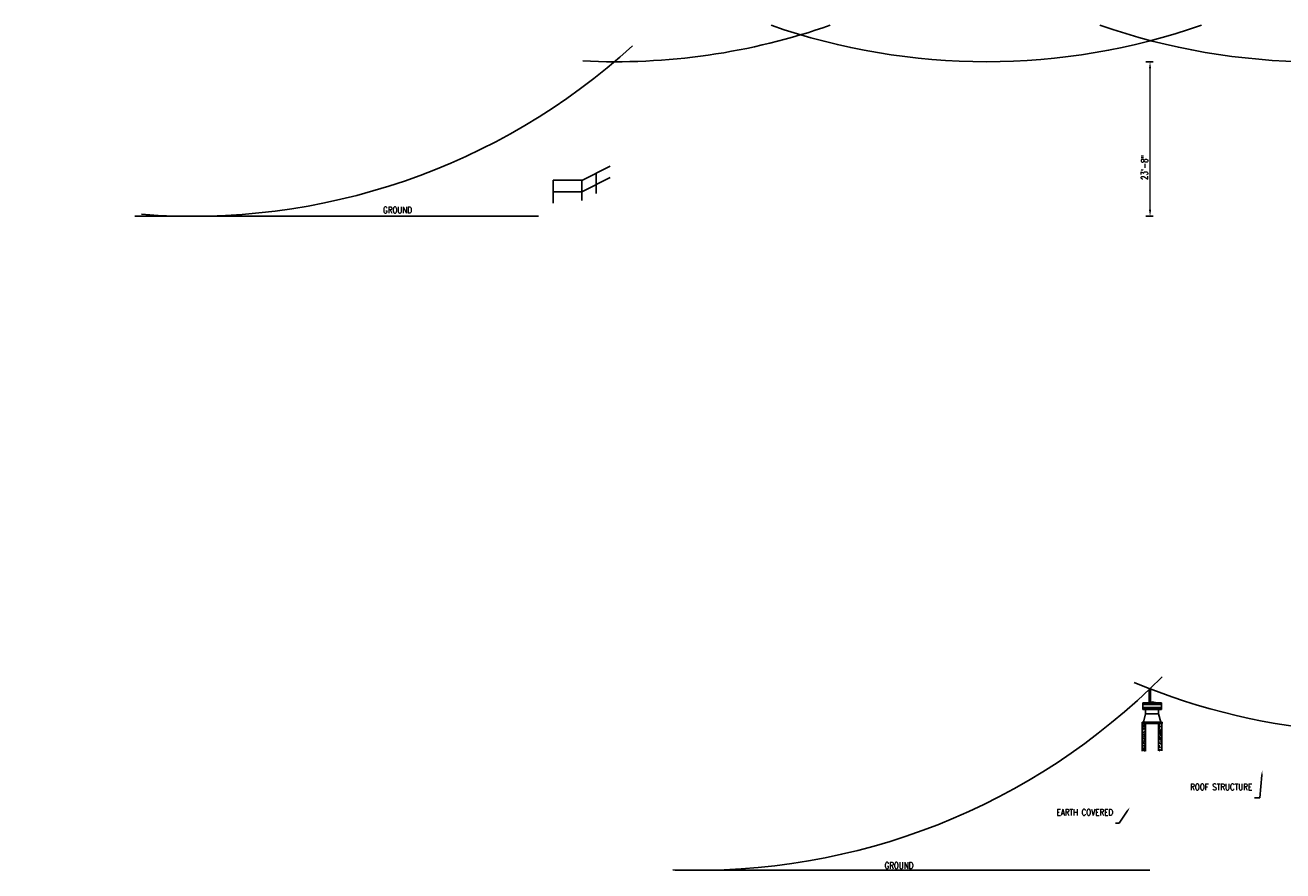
# Model space of a CAD drawing. Header units: inches. Extents: x -10843 to 20131, y -1170 to 1617.
# Tile 1 of 4: x -2061 to 253, y -1168 to 388. Entities that reach past the tile are written whole.
import ezdxf
from ezdxf import colors
from ezdxf.entities.mleader import LeaderData, LeaderLine
from ezdxf.math import Vec2, Vec3

# ---------------------------------------------------------------- set-up
doc = ezdxf.new("R2010")
doc.units = ezdxf.units.IN
doc.header["$MEASUREMENT"] = 0
doc.layers.get('Defpoints').update_dxf_attribs({"color": 6})
doc.layers.add('A-WALL', color=4, linetype='Continuous')
doc.layers.add('M-EQPM', color=2, linetype='Continuous')
doc.layers.add('A-WALL-PATT', color=9, linetype='Continuous', true_color=0x808080)
for name, color, linetype, lineweight in [('E-ANNO-DIMS', 1, 'Continuous', 9), ('E-GRND-CIRC', 4, 'Continuous', 50), ('E-LTNG-TERM', 3, 'Continuous', 35), ('G-Anno-Std-Scrn', 8, 'Continuous', 35), ('G-Bgrd-Std-Scrn', 8, 'Continuous', 35)]:
    doc.layers.add(name, color=color, linetype=linetype, lineweight=lineweight)
doc.styles.add('Annotative', font='romans.shx', dxfattribs={"width": 0.8, "height": 0.125})
doc.dimstyles.new('Annotative', dxfattribs={"dimscale": 0, "dimtxt": 0.125, "dimasz": 0.125, "dimexe": 0.0625, "dimexo": 0.03125, "dimgap": 0.03125, "dimtad": 1, "dimdec": 3, "dimzin": 3, "dimdsep": 46, "dimlunit": 4, "dimtxsty": 'Annotative', "dimcen": 0.09, "dimclrd": 256, "dimclrt": 2, "dimazin": 2, "dimtfac": 1, "dimtdec": 3, "dimtmove": 1, "dimatfit": 3, "dimfxl": 1, "dimtfill": 1, "dimfrac": 2, "dimtolj": 1, "dimtzin": 0, "dimlwd": -1, "dimarcsym": 0})
pattern_1 = [(50, (454.3563, -1169.944), (7.1726, -0.62752), [0.75, -8.25]), (355, (454.356, -1169.944), (-1.38751, 7.52192), [0.6, -6.6]), (100.4514, (454.954, -1169.996), (5.78509, 6.8944), [0.6374, -7.01142]), (46.1842, (454.356, -1167.944), (10.67241, -1.6552), [1.125, -12.375]), (96.6356, (455.246, -1168.082), (9.34662, 9.74119), [0.9561, -10.51714]), (351.1842, (454.356, -1167.944), (9.34662, 9.74119), [0.9, -9.9]), (21, (455.3563, -1168.444), (5.96907, -4.02619), [0.75, -8.25]), (326, (455.356, -1168.444), (2.43315, 7.2515), [0.6, -6.6]), (71.4514, (455.854, -1168.7795), (8.40222, 3.22531), [0.6374, -7.01142]), (37.5, (454.3563, -1169.944), (0.121599, 3.328939), [0, -6.52, 0, -6.7, 0, -6.625]), (7.5, (454.3563, -1169.944), (2.630695, 3.944117), [0, -3.82, 0, -6.37, 0, -2.525]), (327.5, (452.1263, -1169.944), (5.338224, -0.225549), [0, -2.5, 0, -7.8, 0, -10.35]), (317.5, (451.1263, -1169.944), (5.83186, 1.00105), [0, -3.25, 0, -5.18, 0, -7.35])]

# ---------------------------------------------------------------- blocks, each defined once
blk = doc.blocks.new('EF - AIR TERMINAL - FB - Lightning Protection - Air Terminal-V5-Section 1')
for p, q in [((-168.4, 290), (-168.4, 268)), ((-168.4, 290), (-168, 290)), ((-168, 290), (-167.6, 290)), ((-167.6, 268), (-167.6, 290)), ((-168.5, 268), (-168.8, 266)), ((-168.5, 268), (-168, 268)), ((-168, 268), (-167.5, 268)), ((-167.3, 266), (-167.5, 268))]:
    blk.add_line(p, q)
at = {"flags": 128}
for points in [[(-168.4, 290), (-168.4, 290.2), (-168.4, 290.4), (-168.4, 290.6), (-168.3, 290.8), (-168.3, 291), (-168.3, 291.2), (-168.2, 291.5), (-168.1, 291.7), (-168.1, 291.9), (-168, 292)], [(-168, 292), (-167.9, 291.8), (-167.9, 291.6), (-167.8, 291.4), (-167.8, 291.2), (-167.7, 291), (-167.7, 290.8), (-167.7, 290.6), (-167.7, 290.4), (-167.6, 290.2), (-167.6, 290)]]:
    blk.add_lwpolyline(points, dxfattribs=at)
blk = doc.blocks.new('2ft air terminal')
blk.add_lwpolyline([(4040.9, 612.9), (4042.4, 612.9)])
blk.add_blockref('EF - AIR TERMINAL - FB - Lightning Protection - Air Terminal-V5-Section 1', (4209.6, 346.9))
blk = doc.blocks.new('*D5')
at = {"layer": 'Defpoints', "color": 0, "transparency": 16777216}
for p in [(-2.2, 320), (8.3, 320), (-2.2, 36)]:
    blk.add_point(p, dxfattribs=at)
at = {"layer": 'E-ANNO-DIMS', "color": 0, "lineweight": -2, "transparency": 16777216}
for p, q in [((0.8, 320), (14.3, 320)), ((0.8, 36), (14.3, 36))]:
    blk.add_line(p, q, dxfattribs=at)
at = {"layer": 'E-ANNO-DIMS', "transparency": 16777216}
blk.add_line((8.3, 48), (8.3, 308), dxfattribs=at)
for points in [[(6.3, 308), (10.3, 308), (8.3, 320)], [(6.3, 48), (10.3, 48), (8.3, 36)]]:
    blk.add_solid(points, dxfattribs=at)
at = {"layer": 'E-ANNO-DIMS', "color": 2, "lineweight": -3, "transparency": 16777216, "insert": (-1.8, 125.8), "char_height": 12, "attachment_point": 5, "rotation": 90, "style": 'Annotative', "bg_fill": 3, "box_fill_scale": 1.25, "bg_fill_color": 256, "bg_fill_true_color": 13158600, "bg_fill_transparency": 0}
blk.add_mtext('\\A1;23\'-8"', dxfattribs=at)
blk = doc.blocks.new('Mechanical_Box_H_rvt-2-SECTION _MIDDLE STRIP_')
at = {"layer": 'M-EQPM', "lineweight": -3}
for p, q in [((-1534.1, 306.2), (-1534.1, 303.5)), ((-1534.1, 306.2), (-1500.1, 306.2)), ((-1534.1, 303), (-1534.1, 297.5)), ((-1533.8, 304.5), (-1533.9, 304.4)), ((-1533.7, 303.5), (-1533.9, 303.5)), ((-1533.5, 303), (-1533.9, 303)), ((-1533.2, 303.5), (-1533.6, 303.5)), ((-1533.5, 303), (-1533.2, 303)), ((-1533, 303.5), (-1533.2, 303.5)), ((-1532.7, 303), (-1533.2, 303)), ((-1532.1, 303.5), (-1532.9, 303.5)), ((-1532.7, 303), (-1532.1, 303)), ((-1531.9, 303.5), (-1532.1, 303.5)), ((-1531.6, 303), (-1532.1, 303)), ((-1531.6, 303), (-1530.5, 303)), ((-1529.1, 303.5), (-1530.5, 303.5)), ((-1530.2, 303), (-1530.5, 303)), ((-1530.2, 303), (-1528.6, 303)), ((-1528.6, 303.5), (-1529.1, 303.5)), ((-1527.3, 303.5), (-1528.6, 303.5)), ((-1526.8, 303), (-1528.6, 303)), ((-1526.4, 303.5), (-1527.3, 303.5)), ((-1526.7, 303), (-1526.4, 303)), ((-1517.1, 308.2), (-1526.5, 306.3)), ((-1525.4, 303.5), (-1526.4, 303.5)), ((-1524.7, 303), (-1526.4, 303)), ((-1523.9, 303.5), (-1525.3, 303.5)), ((-1524.7, 303), (-1523.9, 303)), ((-1523.2, 303.5), (-1523.9, 303.5)), ((-1522.6, 303), (-1523.9, 303)), ((-1521.3, 303.5), (-1523.2, 303.5)), ((-1522.5, 303), (-1521.3, 303)), ((-1521, 303.5), (-1521.3, 303.5)), ((-1520.3, 303), (-1521.3, 303)), ((-1507.7, 306.3), (-1517.1, 308.2)), ((-1512.9, 303.5), (-1513.9, 303.5)), ((-1512.9, 303), (-1513.3, 303)), ((-1511.7, 303.5), (-1512.9, 303.5)), ((-1512.9, 303), (-1511, 303)), ((-1510.3, 303.5), (-1511.7, 303.5)), ((-1510.3, 303), (-1511, 303)), ((-1509.5, 303.5), (-1510.3, 303.5)), ((-1510.3, 303), (-1508.9, 303)), ((-1507.8, 303.5), (-1509.5, 303.5)), ((-1507.8, 303), (-1508.9, 303)), ((-1507.5, 303.5), (-1507.8, 303.5)), ((-1507.8, 303), (-1506.9, 303)), ((-1505.6, 303.5), (-1507.5, 303.5)), ((-1505.6, 303), (-1506.9, 303)), ((-1504, 303.5), (-1505.6, 303.5)), ((-1505.6, 303), (-1505.1, 303)), ((-1503.7, 303), (-1505.1, 303)), ((-1503.7, 303.5), (-1504, 303.5)), ((-1502.6, 303.5), (-1503.7, 303.5)), ((-1502.2, 303.5), (-1502.6, 303.5)), ((-1502.2, 303), (-1502.3, 303)), ((-1501.6, 303.5), (-1502.2, 303.5)), ((-1502.2, 303), (-1501.3, 303)), ((-1501, 303.5), (-1501.5, 303.5)), ((-1501, 303), (-1501.2, 303)), ((-1500.8, 303.5), (-1501, 303.5)), ((-1501, 303), (-1500.6, 303)), ((-1500.3, 303.5), (-1500.7, 303.5)), ((-1500.3, 303), (-1500.5, 303)), ((-1500.1, 303.5), (-1500.1, 306.2)), ((-1500.1, 297.5), (-1500.1, 303)), ((-1534.1, 297), (-1534.1, 294.2)), ((-1500.1, 294.2), (-1534.1, 294.2)), ((-1533.7, 297.5), (-1533.9, 297.5)), ((-1533.5, 297), (-1533.9, 297)), ((-1533.2, 297.5), (-1533.6, 297.5)), ((-1533.5, 297), (-1533.2, 297)), ((-1533, 297.5), (-1533.2, 297.5)), ((-1532.7, 297), (-1533.2, 297)), ((-1533.1, 270.5), (-1529.1, 286.2)), ((-1532.1, 297.5), (-1532.9, 297.5)), ((-1532.7, 297), (-1532.1, 297)), ((-1531.9, 297.5), (-1532.1, 297.5)), ((-1531.6, 297), (-1532.1, 297)), ((-1531.6, 297), (-1530.5, 297)), ((-1529.1, 297.5), (-1530.5, 297.5)), ((-1530.2, 297), (-1530.5, 297)), ((-1530.2, 297), (-1528.6, 297)), ((-1528.6, 297.5), (-1529.1, 297.5)), ((-1529.1, 294.2), (-1529.1, 286.2)), ((-1505.1, 286.2), (-1529.1, 286.2)), ((-1529.1, 286.2), (-1505.1, 286.2)), ((-1527.3, 297.5), (-1528.6, 297.5)), ((-1526.8, 297), (-1528.6, 297)), ((-1526.4, 297.5), (-1527.3, 297.5)), ((-1526.7, 297), (-1526.4, 297)), ((-1525.4, 297.5), (-1526.4, 297.5)), ((-1524.7, 297), (-1526.4, 297)), ((-1523.9, 297.5), (-1525.3, 297.5)), ((-1524.7, 297), (-1523.9, 297)), ((-1523.2, 297.5), (-1523.9, 297.5)), ((-1522.6, 297), (-1523.9, 297)), ((-1521.3, 297.5), (-1523.2, 297.5)), ((-1522.5, 297), (-1521.3, 297)), ((-1521, 297.5), (-1521.3, 297.5)), ((-1520.3, 297), (-1521.3, 297)), ((-1512.9, 297.5), (-1513.9, 297.5)), ((-1512.9, 297), (-1513.3, 297)), ((-1511.7, 297.5), (-1512.9, 297.5)), ((-1512.9, 297), (-1511, 297)), ((-1510.3, 297.5), (-1511.7, 297.5)), ((-1510.3, 297), (-1511, 297)), ((-1509.5, 297.5), (-1510.3, 297.5)), ((-1510.3, 297), (-1508.9, 297)), ((-1507.8, 297.5), (-1509.5, 297.5)), ((-1507.8, 297), (-1508.9, 297)), ((-1507.5, 297.5), (-1507.8, 297.5)), ((-1507.8, 297), (-1506.9, 297)), ((-1505.6, 297.5), (-1507.5, 297.5)), ((-1505.6, 297), (-1506.9, 297)), ((-1504, 297.5), (-1505.6, 297.5)), ((-1505.6, 297), (-1505.1, 297)), ((-1503.7, 297), (-1505.1, 297)), ((-1505.1, 286.2), (-1505.1, 294.2)), ((-1501.1, 270.5), (-1505.1, 286.2)), ((-1503.7, 297.5), (-1504, 297.5)), ((-1502.6, 297.5), (-1503.7, 297.5)), ((-1502.2, 297.5), (-1502.6, 297.5)), ((-1502.2, 297), (-1502.3, 297)), ((-1501.6, 297.5), (-1502.2, 297.5)), ((-1502.2, 297), (-1501.3, 297)), ((-1501, 297.5), (-1501.5, 297.5)), ((-1501, 297), (-1501.2, 297)), ((-1500.8, 297.5), (-1501, 297.5)), ((-1501, 297), (-1500.6, 297)), ((-1500.3, 297.5), (-1500.7, 297.5)), ((-1500.3, 297), (-1500.5, 297)), ((-1500.1, 294.2), (-1500.1, 297)), ((-1535.4, 270.5), (-1498.9, 270.5)), ((-1535.4, 270.2), (-1535.4, 270.5)), ((-1498.9, 270.2), (-1535.4, 270.2)), ((-1535.4, 270.2), (-1498.9, 270.2)), ((-1535.4, 270.2), (-1535.4, 268.2)), ((-1498.9, 268.2), (-1535.4, 268.2)), ((-1498.9, 270.2), (-1498.9, 270.5)), ((-1498.9, 268.2), (-1498.9, 270.2))]:
    blk.add_line(p, q, dxfattribs=at)
at = {"layer": 'M-EQPM', "lineweight": -3, "flags": 128}
for points in [[(-1534.1, 303), (-1534.3, 303.1), (-1534.3, 303.4), (-1534.1, 303.5), (-1534.1, 303.5)], [(-1533.9, 303.5), (-1534, 303.5), (-1534.1, 303.5)], [(-1534.1, 303), (-1533.9, 303), (-1533.9, 303)], [(-1530.5, 303.5), (-1530.6, 303.5), (-1531.9, 303.5)], [(-1513.9, 303.5), (-1516.3, 303.5), (-1518.6, 303.5), (-1521, 303.5)], [(-1520.3, 303), (-1517.9, 303), (-1515.6, 303), (-1513.3, 303)], [(-1503.7, 303), (-1503.6, 303), (-1502.3, 303)], [(-1500.1, 303.5), (-1500.3, 303.5), (-1500.3, 303.5)], [(-1500.3, 303), (-1500.2, 303), (-1500.1, 303)], [(-1500.1, 303.5), (-1499.9, 303.4), (-1499.9, 303.1), (-1500.1, 303), (-1500.1, 303)], [(-1534.1, 297), (-1534.3, 297.1), (-1534.3, 297.4), (-1534.1, 297.5), (-1534.1, 297.5)], [(-1533.9, 297.5), (-1534, 297.5), (-1534.1, 297.5)], [(-1534.1, 297), (-1533.9, 297), (-1533.9, 297)], [(-1530.5, 297.5), (-1530.6, 297.5), (-1531.9, 297.5)], [(-1513.9, 297.5), (-1516.3, 297.5), (-1518.6, 297.5), (-1521, 297.5)], [(-1520.3, 297), (-1517.9, 297), (-1515.6, 297), (-1513.3, 297)], [(-1503.7, 297), (-1503.6, 297), (-1502.3, 297)], [(-1500.1, 297.5), (-1500.3, 297.5), (-1500.3, 297.5)], [(-1500.3, 297), (-1500.2, 297), (-1500.1, 297)], [(-1500.1, 297.5), (-1499.9, 297.4), (-1499.9, 297.1), (-1500.1, 297), (-1500.1, 297)]]:
    blk.add_lwpolyline(points, dxfattribs=at)

msp = doc.modelspace()

# ---------------------------------------------------------------- hatches: boundary and pattern name
at = {"layer": 'A-WALL-PATT', "lineweight": -3}
h = msp.add_hatch(dxfattribs=at)
h.set_pattern_fill('AR-CONC', color=8, style=0)
h.set_pattern_definition(pattern_1)
h.paths.add_polyline_path([(0.0004, -897.196), (-6.1532, -897.196), (-6.038, -948.3803), (0.0004, -948.2561)])
h = msp.add_hatch(dxfattribs=at)
h.set_pattern_fill('AR-CONC', color=8, style=0)
h.set_pattern_definition(pattern_1)
h.paths.add_polyline_path([(24.0004, -947.7625), (30.0004, -947.6392), (30.0004, -897.194), (23.9984, -897.194)])

# ---------------------------------------------------------------- linework, layer by layer
at = {"layer": 'A-WALL', "lineweight": -3}
for p, q in [((-5.9996, -897.196), (-5.9996, -948.3795)), ((0.0004, -948.2561), (0.0004, -897.196)), ((24.0004, -897.196), (24.0004, -947.7625)), ((30.0004, -947.6392), (30.0004, -897.196))]:
    msp.add_line(p, q, dxfattribs=at)
at = {"layer": 'E-GRND-CIRC', "lineweight": -3}
for centre, start, end in [((-975.8132, 1520.2494), 267.1470954, 289.2475884), ((-293.1322, 1520.25), 250.7525113, 289.2762523), ((312.3264, 1520.25), 250.7131095, 288.8271601), ((-1752.6777, 1236.0004), 265.4607079, 312.3731331), ((-822.5553, 32.9567), 267.7580244, 315.2989349), ((441.3224, 285.7818, -499.5594), 247.3298617, 284.9350765)]:
    msp.add_arc(centre, 1200, start, end, dxfattribs=at)
at = {"layer": 'G-Anno-Std-Scrn', "lineweight": -3}
for p, q in [((-1037, 102.0882), (-985, 128.0882)), ((-1037, 102.25), (-1090.0882, 102.25)), ((-1090.0882, 60), (-1090.0882, 102.25)), ((-1037, 81.0882), (-985, 107.0882)), ((-1037, 64.9168), (-1037, 102.0882)), ((-1011, 77.9168), (-1011, 115.0882)), ((-1037, 81.25), (-1090.0882, 81.25))]:
    msp.add_line(p, q, dxfattribs=at)
at = {"layer": 'G-Bgrd-Std-Scrn', "lineweight": -3}
for p, q in [((-1117, 36), (-1859.8308, 36)), ((8, -1166.82), (-865.582, -1166.82))]:
    msp.add_line(p, q, dxfattribs=at)

# ---------------------------------------------------------------- block references
at = {"layer": 'E-LTNG-TERM', "lineweight": -3, "xscale": -1}
msp.add_blockref('2ft air terminal', (4049.5504, -1472.1229), dxfattribs=at)
at = {"layer": 'M-EQPM', "lineweight": -3}
msp.add_blockref('Mechanical_Box_H_rvt-2-SECTION _MIDDLE STRIP_', (1529.2063, -1165.446), dxfattribs=at)

# ---------------------------------------------------------------- leaders
at = {"layer": 'G-Anno-Std-Scrn', "lineweight": -3}
ml = msp.add_multileader_mtext('Standard', dxfattribs=at)
ml.set_content('GROUND', color=256, style='Annotative')
ml.set_leader_properties()
ml.build(insert=Vec2(0, 0))
ml.multileader.update_dxf_attribs({"text_right_attachment_type": 3, "dogleg_length": 0.36, "arrow_head_size": 9, "scale": 96})
ctx = ml.context
ctx.base_point, ctx.scale, ctx.char_height, ctx.arrow_head_size, ctx.landing_gap_size, ctx.plane_origin = Vec3(-1410.3808, 47.4769), 96, 12, 9, 4.32, Vec3(-1387.6158, 183.1406)
ctx.right_attachment, ctx.text_align_type = 3, 2
notes = []
notes.append((ctx, [(0, (0, 0, 0), (0, 0), (1, 0), 1, [])]))
ctx.mtext.insert, ctx.mtext.width, ctx.mtext.alignment, ctx.mtext.flow_direction = Vec3(-1349.8322, 53.4769), 98.887978, 3, 5
ml = msp.add_multileader_mtext('Standard', dxfattribs=at)
ml.set_content('GROUND', color=256, style='Annotative')
ml.set_leader_properties()
ml.build(insert=Vec2(0, 0))
ml.multileader.update_dxf_attribs({"text_right_attachment_type": 3, "dogleg_length": 0.36, "arrow_head_size": 9, "scale": 96})
ctx = ml.context
ctx.base_point, ctx.scale, ctx.char_height, ctx.arrow_head_size, ctx.landing_gap_size, ctx.plane_origin = Vec3(1267.7128, 47.4769), 96, 12, 9, 4.32, Vec3(1290.4778, 183.1406)
ctx.right_attachment, ctx.text_align_type = 3, 2
notes.append((ctx, [(0, (0, 0, 0), (0, 0), (1, 0), 1, [])]))
ctx.mtext.insert, ctx.mtext.width, ctx.mtext.alignment, ctx.mtext.flow_direction = Vec3(1328.2613, 53.4769), 98.887978, 3, 5
ml = msp.add_multileader_mtext('Standard', dxfattribs=at)
ml.set_content('GROUND', color=256, style='Annotative')
ml.set_leader_properties()
ml.build(insert=Vec2(0, 0))
ml.multileader.update_dxf_attribs({"text_right_attachment_type": 3, "dogleg_length": 0.36, "arrow_head_size": 9, "scale": 96})
ctx = ml.context
ctx.base_point, ctx.scale, ctx.char_height, ctx.arrow_head_size, ctx.landing_gap_size, ctx.plane_origin = Vec3(-484.4977, -1158.5231), 96, 12, 9, 4.32, Vec3(-442.3941, -1022.8594)
ctx.right_attachment = 3
notes.append((ctx, [(0, (0, 0, 0), (0, 0), (1, 0), 1, [])]))
ctx.mtext.insert, ctx.mtext.width, ctx.mtext.flow_direction = Vec3(-480.1777, -1152.5231), 98.887978, 5
ml = msp.add_multileader_mtext('Standard', dxfattribs=at)
ml.set_content('GROUND', color=256, style='Annotative')
ml.set_leader_properties()
ml.build(insert=Vec2(0, 0))
ml.multileader.update_dxf_attribs({"text_right_attachment_type": 3, "dogleg_length": 0.36, "arrow_head_size": 9, "scale": 96})
ctx = ml.context
ctx.base_point, ctx.scale, ctx.char_height, ctx.arrow_head_size, ctx.landing_gap_size, ctx.plane_origin = Vec3(994.7877, -1158.5231), 96, 12, 9, 4.32, Vec3(1036.8913, -1022.8594)
ctx.right_attachment = 3
notes.append((ctx, [(0, (0, 0, 0), (0, 0), (1, 0), 1, [])]))
ctx.mtext.insert, ctx.mtext.width, ctx.mtext.flow_direction = Vec3(999.1077, -1152.5231), 98.887978, 5
ml = msp.add_multileader_mtext('Standard', dxfattribs=at)
ml.set_content('ROOF STRUCTURE', color=256, style='Annotative')
ml.set_leader_properties()
ml.build(insert=Vec2(0, 0))
ml.multileader.update_dxf_attribs({"text_right_attachment_type": 3, "dogleg_length": 0.36, "arrow_head_size": 9, "scale": 96})
ctx = ml.context
ctx.base_point, ctx.scale, ctx.char_height, ctx.arrow_head_size, ctx.landing_gap_size, ctx.plane_origin = Vec3(112.7251, -1013.9578), 96, 12, 9, 4.32, Vec3(356.1592, -918.2942)
ctx.right_attachment, ctx.text_align_type = 3, 2
notes.append((ctx, [(0, (1, 1, 0), (210.4353, -1033.9578), (-1, 0), 9.9846, [(0, [(214.7219, -983.2892)], 0, [])])]))
ctx.mtext.insert, ctx.mtext.width, ctx.mtext.alignment, ctx.mtext.flow_direction = Vec3(196.1308, -1007.9578), 98.887978, 3, 5
ml = msp.add_multileader_mtext('Standard', dxfattribs=at)
ml.set_content('EARTH COVERED', color=256, style='Annotative')
ml.set_leader_properties()
ml.build(insert=Vec2(0, 0))
ml.multileader.update_dxf_attribs({"text_right_attachment_type": 3, "dogleg_length": 0.36, "arrow_head_size": 9, "scale": 96})
ctx = ml.context
ctx.base_point, ctx.scale, ctx.char_height, ctx.arrow_head_size, ctx.landing_gap_size, ctx.plane_origin = Vec3(-125.69, -1060.6185), 96, 12, 9, 4.32, Vec3(97.2484, -964.9549)
ctx.right_attachment, ctx.text_align_type = 3, 2
notes.append((ctx, [(0, (1, 1, 0), (-48.4754, -1080.6185), (-1, 0), 6.8603, [(0, [(-28.8147, -1051.2212)], 0, [])])]))
ctx.mtext.insert, ctx.mtext.width, ctx.mtext.alignment, ctx.mtext.flow_direction = Vec3(-59.6557, -1054.6185), 98.887978, 3, 5
for ctx, leaders in notes:
    for number, flags, end, landing, length, lines in leaders:
        leader = LeaderData()
        leader.index, (leader.has_last_leader_line, leader.has_dogleg_vector, leader.attachment_direction) = number, flags
        leader.last_leader_point, leader.dogleg_vector, leader.dogleg_length = Vec3(end), Vec3(landing), length
        for number, points, colour, breaks in lines:
            line = LeaderLine()
            line.index, line.vertices, line.color, line.breaks = number, Vec3.list(points), colors.encode_raw_color(colour), breaks
            leader.lines.append(line)
        ctx.leaders.append(leader)

# ---------------------------------------------------------------- next in the draw order: dimensions: what is measured, and where the dimension line sits
at = {"layer": 'E-ANNO-DIMS', "lineweight": -3}
dim = msp.add_linear_dim(base=(8.2981, 320), p1=(-2.1606, 36), p2=(-2.1606, 320), angle=90, dimstyle='Annotative', override={"dimpost": '\\X'}, dxfattribs=at)
dim.commit()
dim.dimension.update_dxf_attribs({"geometry": '*D5', "text_midpoint": (8.2981, 125.8376), "dimtype": 128})

doc.saveas('drawing.dxf')
